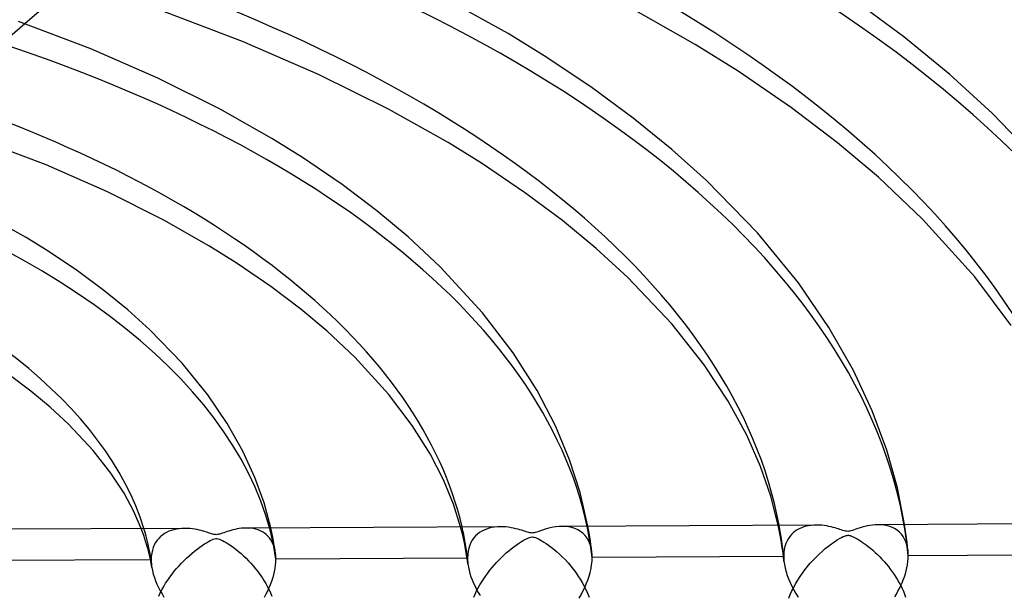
# Model space of a CAD drawing. Header units: millimetres. Extents: x -852 to 852, y -906 to 935.
# Tile 56 of 74: x 60 to 139, y 629 to 675. Entities that reach past the tile are written whole.
import ezdxf

# ---------------------------------------------------------------- set-up
doc = ezdxf.new("R2010")
doc.units = ezdxf.units.MM
doc.layers.add('HIDDEN', color=7, linetype='Continuous')
doc.layers.add('THICK', color=7, linetype='Continuous')

msp = doc.modelspace()

# ---------------------------------------------------------------- linework, layer by layer
at = {"layer": 'HIDDEN'}
for p, q in [((60.627, 675.049), (55.773, 670.845)), ((129.284, 634.828), (129.043, 634.835)), ((129.525, 634.803), (129.284, 634.828)), ((131.227, 634.488), (131.173, 634.846)), ((70.161, 633.963), (69.956, 634.525)), ((71.81, 634.12), (71.648, 634.008)), ((71.982, 634.219), (71.81, 634.12)), ((72.165, 634.305), (71.982, 634.219)), ((72.357, 634.378), (72.165, 634.305)), ((72.558, 634.437), (72.357, 634.378)), ((72.768, 634.484), (72.558, 634.437)), ((72.986, 634.517), (72.768, 634.484)), ((73.211, 634.537), (72.986, 634.517)), ((73.438, 634.543), (73.211, 634.537)), ((78.573, 634.565), (78.378, 634.569)), ((78.768, 634.549), (78.573, 634.565)), ((78.961, 634.52), (78.768, 634.549)), ((79.148, 634.477), (78.961, 634.52)), ((79.33, 634.421), (79.148, 634.477)), ((79.503, 634.351), (79.33, 634.421)), ((79.67, 634.267), (79.503, 634.351)), ((79.827, 634.167), (79.67, 634.267)), ((79.975, 634.053), (79.827, 634.167)), ((80.113, 633.923), (79.975, 634.053)), ((80.501, 633.832), (80.347, 634.58)), ((95.735, 633.992), (95.565, 634.659)), ((96.921, 634.075), (96.77, 633.933)), ((97.084, 634.2), (96.921, 634.075)), ((97.257, 634.31), (97.084, 634.2)), ((97.442, 634.406), (97.257, 634.31)), ((97.638, 634.487), (97.442, 634.406)), ((97.844, 634.554), (97.638, 634.487)), ((98.059, 634.607), (97.844, 634.554)), ((98.284, 634.644), (98.059, 634.607)), ((98.517, 634.667), (98.284, 634.644)), ((98.757, 634.676), (98.517, 634.667)), ((103.964, 634.694), (103.702, 634.702)), ((104.226, 634.665), (103.964, 634.694)), ((104.481, 634.612), (104.226, 634.665)), ((104.725, 634.534), (104.481, 634.612)), ((104.956, 634.431), (104.725, 634.534)), ((105.172, 634.302), (104.956, 634.431)), ((105.372, 634.145), (105.172, 634.302)), ((105.552, 633.961), (105.372, 634.145)), ((105.869, 634.197), (105.775, 634.713)), ((105.926, 633.849), (105.869, 634.197)), ((121.167, 634.138), (121.036, 634.793)), ((121.269, 633.573), (121.167, 634.138)), ((122.099, 634.05), (121.968, 633.895)), ((122.241, 634.187), (122.099, 634.05)), ((122.391, 634.308), (122.241, 634.187)), ((122.549, 634.415), (122.391, 634.308)), ((122.716, 634.508), (122.549, 634.415)), ((122.892, 634.588), (122.716, 634.508)), ((123.075, 634.655), (122.892, 634.588)), ((123.266, 634.71), (123.075, 634.655)), ((123.464, 634.753), (123.266, 634.71)), ((123.669, 634.784), (123.464, 634.753)), ((123.88, 634.802), (123.669, 634.784)), ((124.095, 634.809), (123.88, 634.802)), ((129.761, 634.758), (129.525, 634.803)), ((129.986, 634.694), (129.761, 634.758)), ((130.199, 634.61), (129.986, 634.694)), ((130.4, 634.505), (130.199, 634.61)), ((130.587, 634.38), (130.4, 634.505)), ((130.759, 634.234), (130.587, 634.38)), ((130.914, 634.069), (130.759, 634.234)), ((131.052, 633.883), (130.914, 634.069)), ((131.277, 634.131), (131.227, 634.488)), ((131.324, 633.773), (131.277, 634.131)), ((70.331, 633.438), (70.161, 633.963)), ((70.481, 632.917), (70.331, 633.438)), ((71.107, 633.409), (71.004, 633.218)), ((71.225, 633.583), (71.107, 633.409)), ((71.355, 633.741), (71.225, 633.583)), ((71.496, 633.882), (71.355, 633.741)), ((71.648, 634.008), (71.496, 633.882)), ((80.24, 633.778), (80.113, 633.923)), ((80.355, 633.617), (80.24, 633.778)), ((80.456, 633.442), (80.355, 633.617)), ((80.545, 633.251), (80.456, 633.442)), ((80.621, 633.196), (80.501, 633.832)), ((80.618, 633.045), (80.545, 633.251)), ((95.897, 633.234), (95.735, 633.992)), ((96.023, 632.568), (95.897, 633.234)), ((96.393, 633.399), (96.299, 633.185)), ((96.504, 633.595), (96.393, 633.399)), ((96.63, 633.773), (96.504, 633.595)), ((96.77, 633.933), (96.63, 633.773)), ((105.711, 633.748), (105.552, 633.961)), ((105.846, 633.507), (105.711, 633.748)), ((105.957, 633.239), (105.846, 633.507)), ((105.972, 633.544), (105.926, 633.849)), ((106.038, 632.946), (105.957, 633.239)), ((106.015, 633.239), (105.972, 633.544)), ((106.055, 632.934), (106.015, 633.239)), ((121.337, 633.144), (121.269, 633.573)), ((121.649, 633.321), (121.575, 633.093)), ((121.741, 633.531), (121.649, 633.321)), ((121.847, 633.723), (121.741, 633.531)), ((121.968, 633.895), (121.847, 633.723)), ((131.171, 633.679), (131.052, 633.883)), ((131.27, 633.456), (131.171, 633.679)), ((131.349, 633.217), (131.27, 633.456)), ((131.368, 633.415), (131.324, 633.773)), ((131.407, 633.057), (131.368, 633.415)), ((70.607, 632.411), (70.481, 632.917)), ((70.795, 632.549), (70.763, 632.296)), ((70.846, 632.787), (70.795, 632.549)), ((70.916, 633.011), (70.846, 632.787)), ((71.004, 633.218), (70.916, 633.011)), ((80.676, 632.827), (80.618, 633.045)), ((80.668, 632.931), (80.621, 633.196)), ((80.685, 632.819), (80.668, 632.931)), ((80.718, 632.597), (80.676, 632.827)), ((80.702, 632.707), (80.685, 632.819)), ((80.718, 632.596), (80.702, 632.707)), ((80.729, 632.514), (80.718, 632.597)), ((80.738, 632.43), (80.729, 632.514)), ((96.077, 632.239), (96.023, 632.568)), ((96.168, 632.705), (96.134, 632.442)), ((96.223, 632.953), (96.168, 632.705)), ((96.299, 633.185), (96.223, 632.953)), ((106.091, 632.631), (106.038, 632.946)), ((106.091, 632.629), (106.055, 632.934)), ((106.098, 632.564), (106.091, 632.631)), ((106.104, 632.495), (106.098, 632.564)), ((106.108, 632.427), (106.104, 632.495)), ((121.396, 632.73), (121.337, 633.144)), ((121.448, 632.316), (121.396, 632.73)), ((121.485, 632.58), (121.473, 632.295)), ((121.519, 632.846), (121.485, 632.58)), ((121.575, 633.093), (121.519, 632.846)), ((131.407, 632.964), (131.349, 633.217)), ((131.444, 632.699), (131.407, 633.057)), ((131.444, 632.698), (131.407, 632.964)), ((131.449, 632.641), (131.444, 632.698)), ((131.453, 632.583), (131.449, 632.641)), ((131.456, 632.525), (131.453, 632.583)), ((131.459, 632.466), (131.456, 632.525)), ((131.46, 632.407), (131.459, 632.466)), ((70.752, 632.029), (55.359, 631.949)), ((70.714, 631.912), (70.607, 632.411)), ((70.804, 631.412), (70.714, 631.912)), ((70.763, 632.296), (70.752, 632.029)), ((70.752, 632.029), (70.754, 631.929)), ((70.754, 631.929), (70.758, 631.828)), ((70.758, 631.828), (70.765, 631.725)), ((70.765, 631.725), (70.775, 631.621)), ((80.725, 631.586), (80.746, 631.837)), ((80.745, 632.345), (80.738, 632.43)), ((80.75, 632.259), (80.745, 632.345)), ((80.746, 631.837), (80.754, 632.082)), ((80.753, 632.171), (80.75, 632.259)), ((80.754, 632.082), (80.753, 632.171)), ((96.122, 632.162), (80.754, 632.082)), ((96.117, 631.963), (96.077, 632.239)), ((96.153, 631.687), (96.117, 631.963)), ((96.134, 632.442), (96.122, 632.162)), ((96.122, 632.162), (96.123, 632.084)), ((96.123, 632.084), (96.126, 632.006)), ((96.126, 632.006), (96.13, 631.926)), ((96.13, 631.926), (96.136, 631.846)), ((96.136, 631.846), (96.144, 631.766)), ((96.144, 631.766), (96.153, 631.685)), ((96.153, 631.685), (96.192, 631.435)), ((106.072, 631.619), (106.104, 631.921)), ((106.104, 631.921), (106.114, 632.215)), ((106.112, 632.357), (106.108, 632.427)), ((106.114, 632.286), (106.112, 632.357)), ((121.473, 632.295), (106.114, 632.215)), ((106.114, 632.215), (106.114, 632.286)), ((121.494, 631.902), (121.448, 632.316)), ((121.473, 632.295), (121.474, 632.231)), ((121.474, 632.231), (121.475, 632.167)), ((121.475, 632.167), (121.478, 632.102)), ((121.478, 632.102), (121.482, 632.036)), ((121.482, 632.036), (121.487, 631.97)), ((121.487, 631.97), (121.494, 631.903)), ((121.494, 631.903), (121.531, 631.631)), ((131.399, 631.624), (131.433, 631.87)), ((131.433, 631.87), (131.454, 632.112)), ((131.454, 632.112), (131.46, 632.347)), ((146.815, 632.428), (131.46, 632.347)), ((131.46, 632.347), (131.46, 632.407)), ((70.775, 631.621), (70.788, 631.517)), ((70.788, 631.517), (70.804, 631.411)), ((70.804, 631.411), (70.854, 631.147)), ((70.854, 631.147), (70.922, 630.879)), ((70.922, 630.879), (71.005, 630.609)), ((80.578, 630.811), (80.64, 631.072)), ((80.64, 631.072), (80.689, 631.331)), ((80.689, 631.331), (80.725, 631.586)), ((96.192, 631.435), (96.245, 631.18)), ((96.245, 631.18), (96.314, 630.922)), ((96.314, 630.922), (96.397, 630.663)), ((105.865, 630.694), (105.952, 631.002)), ((105.952, 631.002), (106.021, 631.312)), ((106.021, 631.312), (106.072, 631.619)), ((121.531, 631.631), (121.586, 631.351)), ((121.586, 631.351), (121.66, 631.064)), ((121.66, 631.064), (121.753, 630.772)), ((131.152, 630.652), (131.228, 630.89)), ((131.228, 630.89), (131.295, 631.131)), ((131.295, 631.131), (131.353, 631.376)), ((131.353, 631.376), (131.399, 631.624)), ((71.005, 630.609), (71.103, 630.338)), ((71.103, 630.338), (71.214, 630.068)), ((80.325, 630.038), (80.42, 630.293)), ((80.42, 630.293), (80.505, 630.551)), ((80.505, 630.551), (80.578, 630.811)), ((96.397, 630.663), (96.492, 630.404)), ((96.492, 630.404), (96.6, 630.147)), ((96.6, 630.147), (96.719, 629.892)), ((105.515, 629.788), (105.645, 630.086)), ((105.645, 630.086), (105.762, 630.388)), ((105.762, 630.388), (105.865, 630.694)), ((121.753, 630.772), (121.862, 630.479)), ((121.862, 630.479), (121.988, 630.185)), ((121.988, 630.185), (122.13, 629.892)), ((130.869, 629.949), (130.972, 630.182)), ((130.972, 630.182), (131.066, 630.417)), ((131.066, 630.417), (131.152, 630.652)), ((71.214, 630.068), (71.338, 629.802)), ((71.338, 629.802), (71.474, 629.538)), ((71.474, 629.538), (71.62, 629.278)), ((79.981, 629.282), (80.105, 629.533)), ((80.105, 629.533), (80.22, 629.785)), ((80.22, 629.785), (80.325, 630.038)), ((96.719, 629.892), (96.848, 629.64)), ((96.848, 629.64), (96.986, 629.392)), ((96.986, 629.392), (97.133, 629.148)), ((105.221, 629.212), (105.373, 629.497)), ((105.373, 629.497), (105.515, 629.788)), ((122.13, 629.892), (122.285, 629.601)), ((122.285, 629.601), (122.455, 629.313)), ((122.455, 629.313), (122.637, 629.029)), ((130.512, 629.262), (130.639, 629.489)), ((130.639, 629.489), (130.758, 629.718)), ((130.758, 629.718), (130.869, 629.949)), ((71.62, 629.278), (71.775, 629.023)), ((79.846, 629.032), (79.981, 629.282)), ((105.059, 628.934), (105.221, 629.212)), ((130.378, 629.037), (130.512, 629.262))]:
    msp.add_line(p, q, dxfattribs=at)
for centre, major_axis, start_param, end_param in [((0, 629.167), (-556.5, 0), -3.141592, -0.523599), ((0, 629.167), (-506.5, 0), -3.141592, -0.523599), ((0, 629.159), (258.24, 0), 0.029835, 1.027835), ((0, 629.159), (232.915, 0), 0.031941, 1.025729), ((0, 629.159), (207.59, 0), 0.03456, 1.023109), ((0, 629.159), (182.265, 0), 0.037908, 1.019762), ((0, 629.159), (156.94, 0), 0.042337, 1.015333), ((0, 629.159), (131.615, 0), 0.048471, 1.009199), ((0, 629.159), (106.29, 0), 0.05753, 1.000139), ((0, 629.159), (80.965, 0), 0.072266, 0.985403), ((0, 629.159), (-70.985, 0), -3.060625, -2.989782), ((0, 629.159), (-96.31, 0), -3.079182, -3.027106), ((0, 629.159), (-121.635, 0), -3.090003, -3.048818)]:
    msp.add_ellipse(centre, major_axis=major_axis, ratio=0.5, start_param=start_param, end_param=end_param, dxfattribs=at)
at = {"layer": 'THICK'}
for p, q in [((64.673, 678.553), (60.627, 675.049)), ((99.372, 674.251), (93.931, 677.284)), ((131.119, 673.995), (127.055, 677.021)), ((78.076, 673.631), (71.471, 676.139)), ((114.38, 673.388), (108.873, 676.516)), ((65.906, 673.031), (60.11, 675.233)), ((84.18, 670.972), (78.076, 673.631)), ((102.257, 672.478), (99.372, 674.251)), ((134.787, 670.981), (131.119, 673.995)), ((71.285, 670.682), (65.906, 673.031)), ((117.819, 671.23), (114.38, 673.388)), ((106.008, 669.971), (102.257, 672.478)), ((122.098, 668.295), (117.819, 671.23)), ((76.272, 668.19), (71.285, 670.682)), ((89.776, 668.191), (84.18, 670.972)), ((138.219, 667.851), (134.787, 670.981)), ((109.413, 667.462), (106.008, 669.971)), ((80.42, 665.844), (76.272, 668.19)), ((94.557, 665.502), (89.776, 668.191)), ((125.791, 665.485), (122.098, 668.295)), ((112.496, 664.958), (109.413, 667.462)), ((143.16, 662.671), (138.219, 667.851)), ((62.336, 663.709), (56.973, 665.756)), ((82.875, 664.312), (80.42, 665.844)), ((97.234, 663.843), (94.557, 665.502)), ((115.287, 662.455), (112.496, 664.958)), ((129.071, 662.721), (125.791, 665.485)), ((86.054, 662.146), (82.875, 664.312)), ((67.249, 661.552), (62.336, 663.709)), ((100.696, 661.504), (97.234, 663.843)), ((119.363, 658.275), (115.287, 662.455)), ((132.595, 659.372), (129.071, 662.721)), ((88.841, 660.042), (86.054, 662.146)), ((71.768, 659.28), (67.249, 661.552)), ((103.727, 659.241), (100.696, 661.504)), ((60.721, 657.883), (57.391, 659.746)), ((91.352, 657.945), (88.841, 660.042)), ((136.788, 654.743), (132.595, 659.372)), ((75.376, 657.232), (71.768, 659.28)), ((106.43, 657.011), (103.727, 659.241)), ((62.488, 656.794), (60.721, 657.883)), ((93.935, 655.524), (91.352, 657.945)), ((122.651, 654.254), (119.363, 658.275)), ((77.574, 655.855), (75.376, 657.232)), ((108.966, 654.687), (106.43, 657.011)), ((64.84, 655.218), (62.488, 656.794)), ((80.351, 653.955), (77.574, 655.855)), ((97.319, 651.856), (93.935, 655.524)), ((66.961, 653.648), (64.84, 655.218)), ((112.504, 650.958), (108.966, 654.687)), ((139.726, 650.821), (136.788, 654.743)), ((82.742, 652.141), (80.351, 653.955)), ((125.101, 650.674), (122.651, 654.254)), ((68.887, 652.076), (66.961, 653.648)), ((70.652, 650.484), (68.887, 652.076)), ((84.862, 650.362), (82.742, 652.141)), ((99.784, 648.632), (97.319, 651.856)), ((115.103, 647.67), (112.504, 650.958)), ((127.077, 647.201), (125.101, 650.674)), ((73.249, 647.797), (70.652, 650.484)), ((87.07, 648.277), (84.862, 650.362)), ((89.78, 645.313), (87.07, 648.277)), ((101.693, 645.619), (99.784, 648.632)), ((75.304, 645.256), (73.249, 647.797)), ((117.025, 644.75), (115.103, 647.67)), ((61.102, 645.561), (59.365, 646.866)), ((128.579, 643.968), (127.077, 647.201)), ((62.642, 644.283), (61.102, 645.561)), ((76.857, 642.958), (75.304, 645.256)), ((91.679, 642.806), (89.78, 645.313)), ((103.17, 642.78), (101.693, 645.619)), ((118.508, 642.026), (117.025, 644.75)), ((64.124, 642.911), (62.642, 644.283)), ((129.745, 640.813), (128.579, 643.968)), ((66.109, 640.796), (64.124, 642.911)), ((78.107, 640.729), (76.857, 642.958)), ((93.112, 640.522), (91.679, 642.806)), ((104.308, 640.052), (103.17, 642.78)), ((119.617, 639.508), (118.508, 642.026)), ((67.528, 638.979), (66.109, 640.796)), ((79.063, 638.633), (78.107, 640.729)), ((94.182, 638.441), (93.112, 640.522)), ((130.594, 637.788), (129.745, 640.813)), ((105.153, 637.433), (104.308, 640.052)), ((68.575, 637.365), (67.528, 638.979)), ((120.444, 637.118), (119.617, 639.508)), ((79.804, 636.585), (79.063, 638.633)), ((94.985, 636.488), (94.182, 638.441)), ((69.368, 635.887), (68.575, 637.365)), ((105.775, 634.713), (105.153, 637.433)), ((131.173, 634.846), (130.594, 637.788)), ((80.347, 634.58), (79.804, 636.585)), ((95.565, 634.659), (94.985, 636.488)), ((121.036, 634.793), (120.444, 637.118)), ((69.956, 634.525), (69.368, 635.887)), ((128.817, 634.826), (128.596, 634.805)), ((129.043, 634.835), (128.817, 634.826)), ((149.415, 634.941), (129.048, 634.835)), ((73.422, 634.543), (53.042, 634.437)), ((73.648, 634.539), (73.438, 634.543)), ((73.853, 634.524), (73.648, 634.539)), ((74.052, 634.502), (73.853, 634.524)), ((74.243, 634.473), (74.052, 634.502)), ((74.426, 634.439), (74.243, 634.473)), ((74.6, 634.401), (74.426, 634.439)), ((74.763, 634.361), (74.6, 634.401)), ((74.915, 634.32), (74.763, 634.361)), ((75.055, 634.279), (74.915, 634.32)), ((75.181, 634.241), (75.055, 634.279)), ((75.293, 634.205), (75.181, 634.241)), ((75.399, 634.17), (75.293, 634.205)), ((75.502, 634.136), (75.399, 634.17)), ((75.601, 634.105), (75.502, 634.136)), ((75.693, 634.079), (75.601, 634.105)), ((75.774, 634.059), (75.693, 634.079)), ((75.846, 634.045), (75.774, 634.059)), ((75.912, 634.038), (75.846, 634.045)), ((75.975, 634.036), (75.912, 634.038)), ((76.037, 634.04), (75.975, 634.036)), ((76.102, 634.049), (76.037, 634.04)), ((76.172, 634.064), (76.102, 634.049)), ((76.253, 634.086), (76.172, 634.064)), ((76.347, 634.116), (76.253, 634.086)), ((76.454, 634.152), (76.347, 634.116)), ((76.572, 634.193), (76.454, 634.152)), ((76.699, 634.237), (76.572, 634.193)), ((76.834, 634.282), (76.699, 634.237)), ((76.978, 634.328), (76.834, 634.282)), ((77.131, 634.373), (76.978, 634.328)), ((77.292, 634.416), (77.131, 634.373)), ((77.46, 634.457), (77.292, 634.416)), ((77.635, 634.493), (77.46, 634.457)), ((77.815, 634.524), (77.635, 634.493)), ((78, 634.547), (77.815, 634.524)), ((78.188, 634.563), (78, 634.547)), ((78.378, 634.569), (78.188, 634.563)), ((98.757, 634.676), (78.385, 634.569)), ((98.983, 634.671), (98.757, 634.676)), ((99.203, 634.655), (98.983, 634.671)), ((99.415, 634.63), (99.203, 634.655)), ((99.619, 634.598), (99.415, 634.63)), ((99.814, 634.559), (99.619, 634.598)), ((99.997, 634.517), (99.814, 634.559)), ((100.168, 634.473), (99.997, 634.517)), ((100.325, 634.428), (100.168, 634.473)), ((100.468, 634.385), (100.325, 634.428)), ((100.594, 634.345), (100.468, 634.385)), ((100.709, 634.307), (100.594, 634.345)), ((100.824, 634.27), (100.709, 634.307)), ((100.935, 634.235), (100.824, 634.27)), ((101.038, 634.206), (100.935, 634.235)), ((101.129, 634.185), (101.038, 634.206)), ((101.21, 634.173), (101.129, 634.185)), ((101.288, 634.169), (101.21, 634.173)), ((101.368, 634.173), (101.288, 634.169)), ((101.453, 634.187), (101.368, 634.173)), ((101.551, 634.211), (101.453, 634.187)), ((101.67, 634.248), (101.551, 634.211)), ((101.811, 634.296), (101.67, 634.248)), ((101.97, 634.351), (101.811, 634.296)), ((102.145, 634.41), (101.97, 634.351)), ((102.334, 634.47), (102.145, 634.41)), ((102.537, 634.528), (102.334, 634.47)), ((102.753, 634.582), (102.537, 634.528)), ((102.979, 634.629), (102.753, 634.582)), ((103.214, 634.666), (102.979, 634.629)), ((103.456, 634.691), (103.214, 634.666)), ((103.702, 634.702), (103.456, 634.691)), ((124.087, 634.809), (103.718, 634.702)), ((124.31, 634.804), (124.095, 634.809)), ((124.519, 634.789), (124.31, 634.804)), ((124.722, 634.766), (124.519, 634.789)), ((124.917, 634.735), (124.722, 634.766)), ((125.103, 634.7), (124.917, 634.735)), ((125.279, 634.66), (125.103, 634.7)), ((125.445, 634.619), (125.279, 634.66)), ((125.598, 634.576), (125.445, 634.619)), ((125.739, 634.534), (125.598, 634.576)), ((125.866, 634.494), (125.739, 634.534)), ((125.978, 634.458), (125.866, 634.494)), ((126.093, 634.42), (125.978, 634.458)), ((126.214, 634.381), (126.093, 634.42)), ((126.333, 634.346), (126.214, 634.381)), ((126.438, 634.321), (126.333, 634.346)), ((126.527, 634.306), (126.438, 634.321)), ((126.609, 634.301), (126.527, 634.306)), ((126.692, 634.306), (126.609, 634.301)), ((126.777, 634.32), (126.692, 634.306)), ((126.872, 634.343), (126.777, 634.32)), ((126.985, 634.378), (126.872, 634.343)), ((127.117, 634.422), (126.985, 634.378)), ((127.265, 634.474), (127.117, 634.422)), ((127.424, 634.528), (127.265, 634.474)), ((127.594, 634.582), (127.424, 634.528)), ((127.775, 634.636), (127.594, 634.582)), ((127.967, 634.688), (127.775, 634.636)), ((128.169, 634.734), (127.967, 634.688)), ((128.379, 634.774), (128.169, 634.734)), ((128.596, 634.805), (128.379, 634.774)), ((74.84, 633.171), (75.02, 633.29)), ((75.02, 633.29), (75.185, 633.394)), ((75.185, 633.394), (75.338, 633.484)), ((75.338, 633.484), (75.482, 633.562)), ((75.482, 633.562), (75.615, 633.625)), ((75.615, 633.625), (75.733, 633.673)), ((75.733, 633.673), (75.835, 633.703)), ((75.835, 633.703), (75.926, 633.718)), ((75.926, 633.718), (76.015, 633.719)), ((76.015, 633.719), (76.111, 633.705)), ((76.111, 633.705), (76.22, 633.674)), ((76.22, 633.674), (76.336, 633.628)), ((76.336, 633.628), (76.461, 633.57)), ((76.461, 633.57), (76.601, 633.497)), ((76.601, 633.497), (76.761, 633.405)), ((76.761, 633.405), (76.937, 633.296)), ((76.937, 633.296), (77.129, 633.168)), ((100.02, 633.201), (100.199, 633.326)), ((100.199, 633.326), (100.367, 633.437)), ((100.367, 633.437), (100.522, 633.534)), ((100.522, 633.534), (100.664, 633.617)), ((100.664, 633.617), (100.79, 633.686)), ((100.79, 633.686), (100.902, 633.742)), ((100.902, 633.742), (101.006, 633.786)), ((101.006, 633.786), (101.107, 633.822)), ((101.107, 633.822), (101.202, 633.844)), ((101.202, 633.844), (101.29, 633.853)), ((101.29, 633.853), (101.376, 633.848)), ((101.376, 633.848), (101.467, 633.83)), ((101.467, 633.83), (101.57, 633.797)), ((101.57, 633.797), (101.686, 633.75)), ((101.686, 633.75), (101.808, 633.691)), ((101.808, 633.691), (101.935, 633.624)), ((101.935, 633.624), (102.076, 633.543)), ((102.076, 633.543), (102.237, 633.444)), ((102.237, 633.444), (102.414, 633.328)), ((102.414, 633.328), (102.607, 633.194)), ((125.063, 633.122), (125.313, 633.31)), ((125.313, 633.31), (125.547, 633.474)), ((125.547, 633.474), (125.761, 633.614)), ((125.761, 633.614), (125.951, 633.729)), ((125.951, 633.729), (126.114, 633.818)), ((126.114, 633.818), (126.244, 633.882)), ((126.244, 633.882), (126.345, 633.925)), ((126.345, 633.925), (126.423, 633.952)), ((126.423, 633.952), (126.488, 633.97)), ((126.488, 633.97), (126.55, 633.98)), ((126.55, 633.98), (126.61, 633.985)), ((126.61, 633.985), (126.67, 633.984)), ((126.67, 633.984), (126.733, 633.975)), ((126.733, 633.975), (126.802, 633.959)), ((126.802, 633.959), (126.88, 633.934)), ((126.88, 633.934), (126.966, 633.901)), ((126.966, 633.901), (127.057, 633.86)), ((127.057, 633.86), (127.152, 633.814)), ((127.152, 633.814), (127.252, 633.76)), ((127.252, 633.76), (127.363, 633.698)), ((127.363, 633.698), (127.486, 633.624)), ((127.486, 633.624), (127.62, 633.54)), ((127.62, 633.54), (127.765, 633.444)), ((127.765, 633.444), (127.919, 633.337)), ((127.919, 633.337), (128.083, 633.217)), ((73.799, 632.347), (74.01, 632.532)), ((74.01, 632.532), (74.224, 632.71)), ((74.224, 632.71), (74.439, 632.879)), ((74.439, 632.879), (74.646, 633.034)), ((74.646, 633.034), (74.84, 633.171)), ((77.129, 633.168), (77.333, 633.023)), ((77.333, 633.023), (77.543, 632.865)), ((77.543, 632.865), (77.75, 632.698)), ((77.75, 632.698), (77.955, 632.523)), ((77.955, 632.523), (78.158, 632.34)), ((99.031, 632.388), (99.229, 632.568)), ((99.229, 632.568), (99.43, 632.741)), ((99.43, 632.741), (99.632, 632.906)), ((99.632, 632.906), (99.831, 633.061)), ((99.831, 633.061), (100.02, 633.201)), ((102.607, 633.194), (102.814, 633.041)), ((102.814, 633.041), (103.032, 632.869)), ((103.032, 632.869), (103.261, 632.677)), ((103.261, 632.677), (103.497, 632.465)), ((103.497, 632.465), (103.734, 632.238)), ((124.064, 632.234), (124.305, 632.469)), ((124.305, 632.469), (124.553, 632.696)), ((124.553, 632.696), (124.806, 632.914)), ((124.806, 632.914), (125.063, 633.122)), ((128.083, 633.217), (128.255, 633.085)), ((128.255, 633.085), (128.434, 632.94)), ((128.434, 632.94), (128.62, 632.782)), ((128.62, 632.782), (128.809, 632.613)), ((128.809, 632.613), (128.995, 632.438)), ((72.987, 631.538), (73.184, 631.75)), ((73.184, 631.75), (73.386, 631.956)), ((73.386, 631.956), (73.591, 632.155)), ((73.591, 632.155), (73.799, 632.347)), ((78.158, 632.34), (78.358, 632.148)), ((78.358, 632.148), (78.556, 631.948)), ((78.556, 631.948), (78.749, 631.74)), ((78.749, 631.74), (78.939, 631.524)), ((98.27, 631.608), (98.455, 631.812)), ((98.455, 631.812), (98.644, 632.01)), ((98.644, 632.01), (98.836, 632.203)), ((98.836, 632.203), (99.031, 632.388)), ((103.734, 632.238), (103.963, 632.004)), ((103.963, 632.004), (104.184, 631.763)), ((104.184, 631.763), (104.396, 631.515)), ((123.385, 631.483), (123.604, 631.741)), ((123.604, 631.741), (123.831, 631.991)), ((123.831, 631.991), (124.064, 632.234)), ((128.995, 632.438), (129.177, 632.257)), ((129.177, 632.257), (129.356, 632.07)), ((129.356, 632.07), (129.53, 631.879)), ((129.53, 631.879), (129.7, 631.682)), ((129.7, 631.682), (129.865, 631.481)), ((72.424, 630.862), (72.606, 631.094)), ((72.606, 631.094), (72.794, 631.319)), ((72.794, 631.319), (72.987, 631.538)), ((78.939, 631.524), (79.124, 631.301)), ((79.124, 631.301), (79.303, 631.07)), ((79.303, 631.07), (79.476, 630.833)), ((97.575, 630.73), (97.742, 630.958)), ((97.742, 630.958), (97.913, 631.181)), ((97.913, 631.181), (98.09, 631.397)), ((98.09, 631.397), (98.27, 631.608)), ((104.396, 631.515), (104.599, 631.261)), ((104.599, 631.261), (104.793, 631.002)), ((104.793, 631.002), (104.976, 630.738)), ((122.781, 630.669), (122.973, 630.946)), ((122.973, 630.946), (123.175, 631.218)), ((123.175, 631.218), (123.385, 631.483)), ((129.865, 631.481), (130.024, 631.275)), ((130.024, 631.275), (130.179, 631.064)), ((130.179, 631.064), (130.327, 630.849)), ((71.758, 629.877), (71.913, 630.131)), ((71.913, 630.131), (72.076, 630.38)), ((72.076, 630.38), (72.247, 630.624)), ((72.247, 630.624), (72.424, 630.862)), ((79.476, 630.833), (79.64, 630.593)), ((79.64, 630.593), (79.795, 630.35)), ((79.795, 630.35), (79.94, 630.105)), ((79.94, 630.105), (80.076, 629.858)), ((97.116, 630.015), (97.262, 630.258)), ((97.262, 630.258), (97.415, 630.496)), ((97.415, 630.496), (97.575, 630.73)), ((104.976, 630.738), (105.15, 630.469)), ((105.15, 630.469), (105.314, 630.194)), ((105.314, 630.194), (105.468, 629.912)), ((122.273, 629.808), (122.43, 630.099)), ((122.43, 630.099), (122.6, 630.386)), ((122.6, 630.386), (122.781, 630.669)), ((130.327, 630.849), (130.47, 630.63)), ((130.47, 630.63), (130.605, 630.408)), ((130.605, 630.408), (130.734, 630.183)), ((130.734, 630.183), (130.854, 629.956)), ((71.352, 629.091), (71.476, 629.356)), ((71.476, 629.356), (71.612, 629.618)), ((71.612, 629.618), (71.758, 629.877)), ((80.076, 629.858), (80.202, 629.61)), ((80.202, 629.61), (80.319, 629.361)), ((80.319, 629.361), (80.424, 629.11)), ((96.731, 629.263), (96.85, 629.517)), ((96.85, 629.517), (96.978, 629.768)), ((96.978, 629.768), (97.116, 630.015)), ((105.468, 629.912), (105.612, 629.623)), ((105.612, 629.623), (105.744, 629.328)), ((105.744, 629.328), (105.862, 629.029)), ((122.002, 629.222), (122.13, 629.516)), ((122.13, 629.516), (122.273, 629.808)), ((130.854, 629.956), (130.967, 629.727)), ((130.967, 629.727), (131.071, 629.496)), ((131.071, 629.496), (131.166, 629.264)), ((96.622, 629.007), (96.731, 629.263)), ((121.889, 628.929), (122.002, 629.222)), ((131.166, 629.264), (131.253, 629.031))]:
    msp.add_line(p, q, dxfattribs=at)
for centre, major_axis, start_param, end_param in [((0, 633.498), (556.5, 0), 0, 2.617994), ((0, 633.498), (-501.5, 0), -3.141592, -0.523599), ((0, 629.159), (-248.26, 0), -3.090831, -2.114537), ((0, 629.159), (-222.935, 0), -3.086251, -2.116825), ((0, 629.159), (-197.61, 0), -3.080496, -2.1197), ((0, 629.159), (-172.285, 0), -3.073047, -2.123421), ((0, 629.159), (-146.96, 0), -3.063025, -2.128425), ((0, 629.159), (-121.635, 0), -3.048818, -2.135513), ((0, 629.159), (-96.31, 0), -3.027106, -2.146334), ((0, 629.159), (-70.985, 0), -2.989782, -2.164891), ((0, 633.498), (556.5, 0), -3.141592, -0.523599), ((0, 633.498), (-501.5, 0), 0, 2.617994)]:
    msp.add_ellipse(centre, major_axis=major_axis, ratio=0.5, start_param=start_param, end_param=end_param, dxfattribs=at)

doc.saveas('drawing.dxf')
